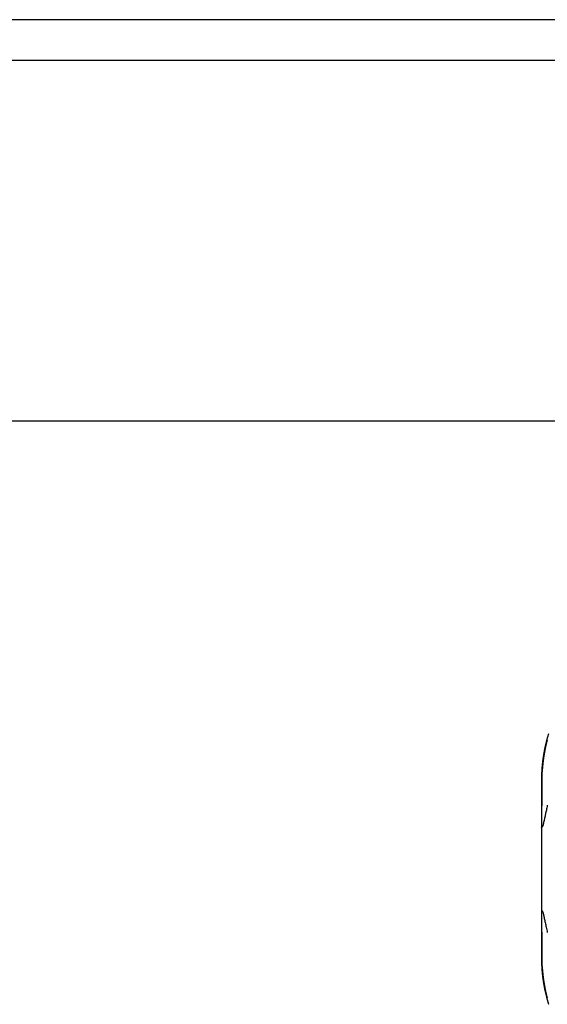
# Model space of a CAD drawing. Header units: inches. Extents: x 11 to 342, y 26 to 169.
# Tile 25 of 77: x 45.018 to 45.902, y 107.811 to 109.462. Entities that reach past the tile are written whole.
import ezdxf

# ---------------------------------------------------------------- set-up
doc = ezdxf.new("R2010")
doc.units = ezdxf.units.IN
doc.header["$MEASUREMENT"] = 0
doc.layers.add('Visible Edges(ANSI)', color=7, linetype='Continuous', lineweight=25)
doc.layers.add('Visible Tangent Edges(ANSI)', color=7, linetype='Continuous', lineweight=25)

msp = doc.modelspace()

# ---------------------------------------------------------------- linework, layer by layer
at = {"layer": 'Visible Edges(ANSI)'}
for p, q in [((82.2244, 109.4619), (10.6194, 109.4619)), ((10.6194, 109.3939), (82.2244, 109.3939)), ((46.0381, 108.7889), (15.1543, 108.7889)), ((45.8924, 108.184), (45.8924, 108.107)), ((45.8924, 108.107), (45.8924, 107.9688)), ((45.8924, 107.9688), (45.8924, 107.8914))]:
    msp.add_line(p, q, dxfattribs=at)
at = {"layer": 'Visible Edges(ANSI)', "flags": 128}
for points in [[(45.9045, 108.2647), (45.9012, 108.253), (45.8984, 108.2413), (45.8962, 108.2296), (45.8945, 108.2179), (45.8933, 108.2064), (45.8926, 108.1951), (45.8924, 108.184)], [(45.9024, 108.1446), (45.902, 108.1426), (45.9016, 108.1406), (45.9012, 108.1387), (45.9008, 108.1367), (45.9004, 108.1349), (45.9, 108.133), (45.8996, 108.1313), (45.8993, 108.1295), (45.8989, 108.1278), (45.8986, 108.1262), (45.8982, 108.1246), (45.8979, 108.1231), (45.8976, 108.1216), (45.8973, 108.1202), (45.897, 108.1189), (45.8967, 108.1175), (45.8963, 108.116), (45.896, 108.1145), (45.8956, 108.113), (45.8952, 108.1116), (45.8948, 108.1103), (45.8944, 108.1091), (45.894, 108.1081), (45.8935, 108.1076)], [(45.8924, 108.107), (45.8924, 108.107), (45.8924, 108.107), (45.8924, 108.107), (45.8924, 108.1071), (45.8924, 108.1071), (45.8925, 108.1071), (45.8925, 108.1071), (45.8925, 108.1072), (45.8925, 108.1072), (45.8926, 108.1072), (45.8926, 108.1072), (45.8927, 108.1073), (45.8927, 108.1073), (45.8928, 108.1073), (45.8928, 108.1073), (45.8929, 108.1074), (45.8929, 108.1074), (45.893, 108.1074), (45.8931, 108.1074), (45.8931, 108.1075), (45.8932, 108.1075), (45.8933, 108.1075), (45.8934, 108.1075), (45.8935, 108.1076)], [(45.8924, 107.9688), (45.8924, 107.9688), (45.8924, 107.9688), (45.8924, 107.9688), (45.8924, 107.9687), (45.8924, 107.9687), (45.8925, 107.9687), (45.8925, 107.9687), (45.8925, 107.9686), (45.8925, 107.9686), (45.8926, 107.9686), (45.8926, 107.9686), (45.8927, 107.9685), (45.8927, 107.9685), (45.8928, 107.9685), (45.8928, 107.9685), (45.8929, 107.9684), (45.8929, 107.9684), (45.893, 107.9684), (45.8931, 107.9684), (45.8931, 107.9683), (45.8932, 107.9683), (45.8933, 107.9683), (45.8934, 107.9683), (45.8935, 107.9682)], [(45.8935, 107.9682), (45.8939, 107.9678), (45.8942, 107.9671), (45.8945, 107.9663), (45.8949, 107.9653), (45.8952, 107.9643), (45.8955, 107.9633), (45.8958, 107.9621), (45.8961, 107.9608), (45.8964, 107.9595), (45.8967, 107.958), (45.8971, 107.9565), (45.8974, 107.9549), (45.8978, 107.9533), (45.8982, 107.9516), (45.8985, 107.9498), (45.8989, 107.948), (45.8993, 107.946), (45.8997, 107.9441), (45.9002, 107.9421), (45.9006, 107.94), (45.901, 107.9379), (45.9015, 107.9357), (45.9019, 107.9335), (45.9024, 107.9312)], [(45.8924, 107.8914), (45.8926, 107.8803), (45.8933, 107.869), (45.8945, 107.8576), (45.8962, 107.846), (45.8984, 107.8343), (45.9011, 107.8226), (45.9044, 107.8109)]]:
    msp.add_lwpolyline(points, dxfattribs=at)
at = {"layer": 'Visible Tangent Edges(ANSI)', "flags": 128}
for points in [[(45.8937, 108.1864), (45.894, 108.1973), (45.8947, 108.2084), (45.8959, 108.2197), (45.8976, 108.231), (45.8998, 108.2425), (45.9025, 108.254)], [(45.8935, 108.1076), (45.8935, 108.111), (45.8935, 108.1144), (45.8935, 108.1178), (45.8935, 108.1212), (45.8935, 108.1246), (45.8935, 108.128), (45.8935, 108.1314), (45.8935, 108.1347), (45.8935, 108.1381), (45.8935, 108.1414), (45.8936, 108.1447), (45.8936, 108.148), (45.8936, 108.1513), (45.8936, 108.1546), (45.8936, 108.1578), (45.8936, 108.1611), (45.8936, 108.1643), (45.8936, 108.1675), (45.8937, 108.1707), (45.8937, 108.1739), (45.8937, 108.1771), (45.8937, 108.1802), (45.8937, 108.1833), (45.8937, 108.1864)], [(45.8937, 107.889), (45.8937, 107.8921), (45.8937, 107.8952), (45.8937, 107.8984), (45.8937, 107.9016), (45.8937, 107.9048), (45.8936, 107.908), (45.8936, 107.9112), (45.8936, 107.9144), (45.8936, 107.9177), (45.8936, 107.921), (45.8936, 107.9243), (45.8936, 107.9276), (45.8936, 107.9309), (45.8935, 107.9342), (45.8935, 107.9376), (45.8935, 107.9409), (45.8935, 107.9443), (45.8935, 107.9477), (45.8935, 107.9511), (45.8935, 107.9545), (45.8935, 107.9579), (45.8935, 107.9613), (45.8935, 107.9648), (45.8935, 107.9682)], [(45.9025, 107.8216), (45.8998, 107.8331), (45.8976, 107.8445), (45.8959, 107.8558), (45.8947, 107.8671), (45.894, 107.8781), (45.8937, 107.889)]]:
    msp.add_lwpolyline(points, dxfattribs=at)
at = {"layer": 'Visible Tangent Edges(ANSI)'}
for centre, ratio, start_param, end_param in [((45.9024, 108.184), 0.489692, 5.761173, 6.283185), ((45.9024, 107.8914), 0.490597, 0, 0.522348)]:
    msp.add_ellipse(centre, major_axis=(-0.01, 0), ratio=ratio, start_param=start_param, end_param=end_param, dxfattribs=at)

doc.saveas('drawing.dxf')
